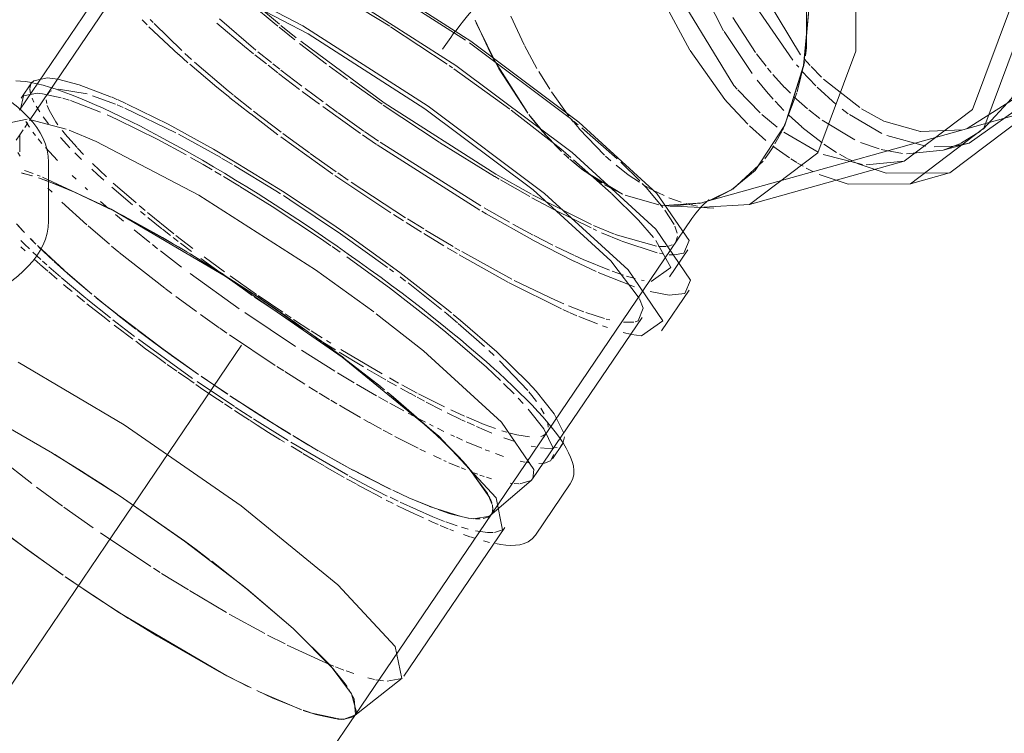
# Model space of a CAD drawing. Header units: millimetres. Extents: x -121 to 29920, y 1231 to 31888.
# Tile 198 of 256: x 22108 to 22288, y 20747 to 20877. Entities that reach past the tile are written whole.
import ezdxf

# ---------------------------------------------------------------- set-up
doc = ezdxf.new("R2010")
doc.units = ezdxf.units.MM
doc.linetypes.add('ADSK_Осевая', pattern=[700, 500, -100, 0, -100])
doc.layers.add('P-PIPE-____-CNTR', color=3, linetype='ADSK_Осевая', lineweight=20)
doc.layers.add('P-PIPE-____-OTLN', color=3, linetype='Continuous', lineweight=20)

# ---------------------------------------------------------------- blocks, each defined once
blk = doc.blocks.new('ADSK_ППР_Крестовина одноплоскостная канализационная - Одноплоскостная-V40-3D severage Right')
at = {"layer": 'P-PIPE-____-OTLN', "color": 22}
for p, q in [((-4909.22, 20865.69), (-4906.74, 20866.2)), ((-4909.63, 20865.28), (-4911.51, 20862.5)), ((-4911.77, 20852.71), (-4911.77, 20855.89)), ((-4906.52, 20840.07), (-4906.52, 20850.83)), ((-4831.4, 20821.98), (-4824.8, 20816.23)), ((-4824.8, 20816.23), (-4819.11, 20810.7)), ((-4814.61, 20796.76), (-4812.72, 20799.54)), ((-4812.44, 20800.76), (-4812.72, 20799.54)), ((-4817.74, 20782.79), (-4811.37, 20792.18)), ((-4841.71, 20757.08), (-4823.32, 20784.19)), ((-4850.88, 20749.75), (-4842.05, 20756.72)), ((-4852.64, 20755.98), (-4852.07, 20755.18)), ((-4915.43, 20654.48), (-4850.57, 20750.08)), ((-4850.57, 20750.08), (-4850.88, 20749.75))]:
    blk.add_line(p, q, dxfattribs=at)
at = {"layer": 'P-PIPE-____-OTLN', "color": 9}
for p, q in [((-4906.74, 20866.2), (-4904.79, 20865.96)), ((-4909.63, 20865.28), (-4909.22, 20865.69)), ((-4907.6, 20863.31), (-4904.21, 20862.59)), ((-4903.92, 20862.51), (-4902.78, 20862.16)), ((-4894.94, 20862.66), (-4894.08, 20862.29)), ((-4902.51, 20862.07), (-4897.01, 20859.95)), ((-4893.97, 20862.24), (-4892.29, 20861.48)), ((-4880.62, 20851.71), (-4878.34, 20850.4)), ((-4876.44, 20853.18), (-4872.78, 20851.04)), ((-4910.88, 20849.29), (-4909.33, 20848.75)), ((-4908.59, 20848.47), (-4908.05, 20848.26)), ((-4874.62, 20848.23), (-4871.68, 20846.45)), ((-4854.84, 20839.56), (-4851.09, 20836.96)), ((-4834.5, 20824.52), (-4833.04, 20823.33)), ((-4832.73, 20823.08), (-4831.4, 20821.98)), ((-4834.08, 20819.85), (-4826.68, 20813.46)), ((-4826.68, 20813.46), (-4824.09, 20811.01)), ((-4823.54, 20810.47), (-4821.63, 20808.56)), ((-4819.11, 20810.7), (-4817.6, 20809.06)), ((-4913.85, 20802.42), (-4905.78, 20797.74)), ((-4812.72, 20799.54), (-4813.13, 20799.12)), ((-4905.76, 20797.73), (-4900.49, 20794.48)), ((-4896.99, 20792.25), (-4893.46, 20789.92)), ((-4893.43, 20789.9), (-4881.66, 20781.69)), ((-4823.73, 20783.78), (-4825.2, 20783.3)), ((-4881.64, 20781.69), (-4879.59, 20780.17)), ((-4826.08, 20781.48), (-4827.18, 20781.76)), ((-4825.42, 20783.28), (-4826.44, 20783.29)), ((-4876.75, 20778.04), (-4870.46, 20773.1)), ((-4870.44, 20773.08), (-4861.91, 20765.77)), ((-4861.91, 20765.77), (-4854.49, 20758.28)), ((-4854.48, 20758.27), (-4852.64, 20755.98)), ((-4844.76, 20756.17), (-4842.12, 20756.66)), ((-4851.73, 20754.66), (-4850.79, 20752.96)), ((-4865.61, 20753.09), (-4868.55, 20754.45)), ((-4860.37, 20750.96), (-4867.92, 20754.15)), ((-4860.46, 20750.99), (-4865.61, 20753.09)), ((-4850.77, 20752.92), (-4850.53, 20750.14))]:
    blk.add_line(p, q, dxfattribs=at)
at = {"layer": 'P-PIPE-____-OTLN', "color": 10}
for p, q in [((-4909.92, 20864.25), (-4909.72, 20865.13)), ((-4909.78, 20863.3), (-4909.92, 20864.13)), ((-4904.7, 20864.12), (-4899.5, 20863.28)), ((-4909.18, 20861.77), (-4909.52, 20862.52)), ((-4908.59, 20863.39), (-4907.6, 20863.31)), ((-4906.67, 20863.29), (-4906.31, 20863.67)), ((-4906.25, 20863.71), (-4905.96, 20863.87)), ((-4898.49, 20862.96), (-4894.33, 20861.42)), ((-4908.12, 20859.99), (-4908.79, 20861.06)), ((-4906.83, 20861.54), (-4906.92, 20862.21)), ((-4906.41, 20860.33), (-4906.74, 20861.19)), ((-4893.99, 20861.27), (-4892.89, 20860.81)), ((-4892.58, 20860.68), (-4883.28, 20856.2)), ((-4906.5, 20857.81), (-4907.48, 20859.08)), ((-4905.19, 20858.19), (-4906.41, 20860.33)), ((-4895.83, 20859.44), (-4894, 20858.61)), ((-4910, 20857.21), (-4910.65, 20858.26)), ((-4904.79, 20857.63), (-4905.19, 20858.19)), ((-4908.89, 20855.68), (-4909.37, 20856.32)), ((-4902.61, 20853.46), (-4904.36, 20855.32)), ((-4903.56, 20856.04), (-4904, 20856.59)), ((-4901.31, 20853.48), (-4903.52, 20855.99)), ((-4882.8, 20855.95), (-4875.12, 20851.69)), ((-4907.71, 20854.23), (-4908.41, 20855.07)), ((-4904.91, 20851.14), (-4907.08, 20853.5)), ((-4900.12, 20852.24), (-4901.21, 20853.38)), ((-4900.48, 20851.34), (-4901.7, 20852.54)), ((-4874.95, 20851.59), (-4872.97, 20850.43)), ((-4895.97, 20848.18), (-4898.52, 20850.62)), ((-4878.34, 20850.4), (-4876.66, 20849.43)), ((-4872.65, 20850.24), (-4865.07, 20845.6)), ((-4901.46, 20847.71), (-4902.21, 20848.43)), ((-4897.56, 20848.58), (-4898.62, 20849.57)), ((-4896.41, 20847.55), (-4897.56, 20848.58)), ((-4876.19, 20849.16), (-4875.06, 20848.49)), ((-4899.44, 20845.81), (-4899.86, 20846.2)), ((-4891.2, 20843.04), (-4894.98, 20846.28)), ((-4891.47, 20844.19), (-4894.7, 20847.02)), ((-4865.07, 20845.6), (-4864.2, 20845.05)), ((-4863.69, 20844.73), (-4862.52, 20843.98)), ((-4895.58, 20842.4), (-4897.02, 20843.66)), ((-4890.55, 20843.4), (-4891.47, 20844.19)), ((-4888.88, 20842), (-4890, 20842.93)), ((-4862.52, 20843.98), (-4853.29, 20837.78)), ((-4892.83, 20840.07), (-4894.28, 20841.29)), ((-4888.92, 20841.16), (-4889.77, 20841.86)), ((-4883.65, 20837.77), (-4888.48, 20841.67)), ((-4885.85, 20838.7), (-4888.43, 20840.76)), ((-4888.07, 20836.2), (-4890.89, 20838.47)), ((-4884.27, 20837.46), (-4885.74, 20838.62)), ((-4880.2, 20835.1), (-4883.28, 20837.48)), ((-4853.26, 20837.76), (-4844.71, 20831.64)), ((-4910.89, 20835.9), (-4911.58, 20836.57)), ((-4911.56, 20835.38), (-4910.77, 20834.65)), ((-4909.97, 20835), (-4910.88, 20835.89)), ((-4886.62, 20835.05), (-4887.57, 20835.8)), ((-4882.86, 20836.37), (-4883.81, 20837.11)), ((-4880.43, 20834.52), (-4882.43, 20836.04)), ((-4856.76, 20836.8), (-4855.01, 20835.59)), ((-4854.82, 20835.46), (-4853.35, 20834.44)), ((-4907.93, 20833.11), (-4909.38, 20834.45)), ((-4882.24, 20831.69), (-4886.09, 20834.64)), ((-4908.03, 20832.18), (-4909.15, 20833.17)), ((-4906.64, 20830.96), (-4907.99, 20832.14)), ((-4906.82, 20832.1), (-4907.61, 20832.81)), ((-4874.56, 20830.2), (-4878.77, 20833.28)), ((-4874.44, 20830.84), (-4878.14, 20833.55)), ((-4904.92, 20829.48), (-4906.48, 20830.82)), ((-4904.32, 20829.9), (-4906.44, 20831.76)), ((-4871.74, 20824.11), (-4880.71, 20830.55)), ((-4868.62, 20826.73), (-4873.38, 20830.08)), ((-4844.34, 20831.36), (-4843.61, 20830.81)), ((-4899.72, 20826.03), (-4904.22, 20829.81)), ((-4871.22, 20827.83), (-4873.79, 20829.65)), ((-4842.41, 20829.91), (-4841.42, 20829.15)), ((-4840.96, 20828.8), (-4834.87, 20823.98)), ((-4899.93, 20825.36), (-4901.36, 20826.52)), ((-4869.36, 20826.53), (-4871.22, 20827.83)), ((-4863.82, 20823.47), (-4868.29, 20826.5)), ((-4895.21, 20822.42), (-4899.66, 20825.98)), ((-4867.57, 20825.3), (-4868.93, 20826.23)), ((-4860.06, 20820.3), (-4867.57, 20825.3)), ((-4861.48, 20817.23), (-4870.73, 20823.41)), ((-4862.27, 20822.44), (-4863.38, 20823.17)), ((-4834.32, 20823.52), (-4834.1, 20823.34)), ((-4834.02, 20823.28), (-4831.93, 20821.52)), ((-4890.83, 20819.07), (-4894.8, 20822.11)), ((-4892.66, 20819.69), (-4894.53, 20821.12)), ((-4858.84, 20820.21), (-4861.82, 20822.14)), ((-4836.61, 20821.92), (-4834.08, 20819.85)), ((-4831.8, 20821.42), (-4827, 20817.21)), ((-4891.12, 20818.53), (-4892.62, 20819.66)), ((-4856.59, 20818.78), (-4858.63, 20820.07)), ((-4880.24, 20811.41), (-4890.11, 20818.53)), ((-4856.82, 20818.23), (-4857.67, 20818.77)), ((-4854.2, 20816.59), (-4856.8, 20818.21)), ((-4855.06, 20817.83), (-4855.82, 20818.3)), ((-4854.32, 20812.74), (-4860.38, 20816.52)), ((-4849.07, 20813.48), (-4853.52, 20816.17)), ((-4845.71, 20812.26), (-4853.2, 20816.68)), ((-4826.23, 20816.5), (-4825.26, 20815.58)), ((-4883.15, 20812.74), (-4884.86, 20813.95)), ((-4824.26, 20814.62), (-4819.13, 20809.18)), ((-4880.82, 20811.11), (-4882.85, 20812.53)), ((-4850.8, 20810.62), (-4853.81, 20812.42)), ((-4844.99, 20811.11), (-4848.42, 20813.1)), ((-4879.93, 20810.5), (-4880.75, 20811.06)), ((-4872.61, 20806.25), (-4879.39, 20810.82)), ((-4846.7, 20808.24), (-4850.33, 20810.35)), ((-4843.09, 20810.03), (-4844.75, 20810.97)), ((-4843.71, 20811.13), (-4844.37, 20811.5)), ((-4842.69, 20810.56), (-4843.71, 20811.13)), ((-4840.57, 20808.64), (-4842.32, 20809.6)), ((-4839.29, 20808.73), (-4842.08, 20810.23)), ((-4839.56, 20808.1), (-4840.54, 20808.63)), ((-4834.29, 20806.21), (-4839.07, 20808.61)), ((-4818.95, 20808.97), (-4818.41, 20808.3)), ((-4873.05, 20805.85), (-4874.44, 20806.77)), ((-4844.62, 20807.06), (-4846.34, 20808.04)), ((-4841.71, 20805.46), (-4844.28, 20806.88)), ((-4837.99, 20807.26), (-4839.28, 20807.95)), ((-4834.8, 20805.62), (-4837.64, 20807.08)), ((-4820.9, 20807.8), (-4819.99, 20806.83)), ((-4818.41, 20808.3), (-4817.54, 20807.16)), ((-4869.44, 20804.19), (-4872.48, 20806.17)), ((-4840.02, 20804.56), (-4840.93, 20805.04)), ((-4831.32, 20803.92), (-4833.84, 20805.14)), ((-4830.65, 20804.53), (-4833.18, 20805.68)), ((-4816.74, 20805.98), (-4816.14, 20804.92)), ((-4837.76, 20803.39), (-4839.12, 20804.09)), ((-4830.52, 20803.54), (-4831.21, 20803.87)), ((-4827.09, 20803.02), (-4830.33, 20804.39)), ((-4828.85, 20802.79), (-4830.21, 20803.4)), ((-4815.5, 20803.19), (-4815.43, 20802.49)), ((-4836.35, 20802.68), (-4837.06, 20803.03)), ((-4834.42, 20801.73), (-4835.6, 20802.31)), ((-4825.68, 20801.44), (-4828.47, 20802.62)), ((-4825.02, 20802.25), (-4827.09, 20803.02)), ((-4822.95, 20801.57), (-4823.86, 20801.85)), ((-4821.15, 20801.1), (-4822.32, 20801.39)), ((-4815.68, 20801.53), (-4816.04, 20801.14)), ((-4851.96, 20793.74), (-4862.35, 20799.76)), ((-4832.49, 20800.82), (-4833.16, 20801.13)), ((-4831.03, 20800.15), (-4832.15, 20800.66)), ((-4827.52, 20798.65), (-4830.35, 20799.85)), ((-4821.51, 20799.9), (-4823.47, 20800.58)), ((-4818.79, 20800.72), (-4821.15, 20801.1)), ((-4816.4, 20800.95), (-4816.76, 20800.83)), ((-4816.09, 20801.11), (-4816.4, 20800.95)), ((-4860.27, 20797.8), (-4862.3, 20799.02)), ((-4826.13, 20798.1), (-4826.87, 20798.39)), ((-4823.54, 20797.17), (-4825.03, 20797.69)), ((-4817.75, 20798.89), (-4818.5, 20799.05)), ((-4816.13, 20798.65), (-4816.8, 20798.73)), ((-4814.61, 20798.65), (-4816, 20798.64)), ((-4813.79, 20798.81), (-4814.18, 20798.71)), ((-4915.53, 20796.83), (-4909.57, 20792.21)), ((-4819.69, 20796.14), (-4820.5, 20796.31)), ((-4818.73, 20795.98), (-4819.5, 20796.11)), ((-4816.07, 20795.95), (-4817.09, 20795.87)), ((-4850.45, 20792.15), (-4852.18, 20793.11)), ((-4908.7, 20791.56), (-4903.96, 20788.07)), ((-4843.68, 20788.58), (-4844.94, 20789.22)), ((-4842.78, 20788.99), (-4844.25, 20789.71)), ((-4836.44, 20786.16), (-4842.41, 20788.82)), ((-4903.73, 20787.91), (-4898.37, 20784.12)), ((-4838.17, 20785.94), (-4839.79, 20786.69)), ((-4834.3, 20785.32), (-4836.42, 20786.15)), ((-4832.03, 20784.53), (-4834.08, 20785.24)), ((-4833.62, 20783.98), (-4835.08, 20784.58)), ((-4832.69, 20783.61), (-4833.34, 20783.87)), ((-4830.01, 20783.93), (-4831.24, 20784.28)), ((-4826.47, 20783.29), (-4828.66, 20783.61)), ((-4897.05, 20783.21), (-4887.84, 20777.08)), ((-4829.71, 20782.53), (-4830.87, 20782.93)), ((-4828.86, 20782.26), (-4829.58, 20782.49)), ((-4887.37, 20776.78), (-4886.19, 20776.03)), ((-4885.89, 20775.84), (-4881.01, 20772.81)), ((-4880.8, 20772.69), (-4874.06, 20768.71)), ((-4873.55, 20768.42), (-4867.08, 20764.87)), ((-4866.57, 20764.6), (-4863.39, 20762.97)), ((-4862.98, 20762.77), (-4855.98, 20759.53)), ((-4855.98, 20759.53), (-4855.27, 20759.23)), ((-4855.27, 20759.23), (-4854.47, 20758.9)), ((-4854.21, 20758.8), (-4852.69, 20758.21)), ((-4852.26, 20758.06), (-4850.85, 20757.56)), ((-4848.28, 20756.79), (-4847.06, 20756.5)), ((-4846.85, 20756.45), (-4845.42, 20756.23))]:
    blk.add_line(p, q, dxfattribs=at)
at = {"layer": 'P-PIPE-____-OTLN', "color": 22}
for points in [[(-4904.79, 20865.96, 0), (-4900.9, 20864.94, 0), (-4895.01, 20862.69, 0)], [(-4912.48, 20865.67, 0), (-4911.6, 20865.63, 0), (-4910.66, 20865.52, 0), (-4909.67, 20865.35, 0), (-4908.63, 20865.13, 0), (-4907.52, 20864.85, 0), (-4906.35, 20864.51, 0), (-4905.13, 20864.12, 0), (-4903.84, 20863.68, 0), (-4902.49, 20863.18, 0), (-4901.09, 20862.63, 0), (-4899.63, 20862.03, 0), (-4898.11, 20861.37, 0), (-4896.54, 20860.67, 0), (-4894.92, 20859.92, 0), (-4893.25, 20859.12, 0), (-4891.53, 20858.27, 0), (-4889.77, 20857.38, 0), (-4887.97, 20856.45, 0), (-4886.13, 20855.47, 0), (-4884.25, 20854.45, 0), (-4882.34, 20853.4, 0), (-4880.4, 20852.3, 0), (-4878.44, 20851.17, 0), (-4876.45, 20850.01, 0), (-4874.44, 20848.81, 0), (-4872.41, 20847.58, 0), (-4870.37, 20846.33, 0), (-4868.31, 20845.05, 0), (-4866.25, 20843.74, 0), (-4864.18, 20842.41, 0), (-4862.11, 20841.06, 0), (-4860.05, 20839.69, 0), (-4857.98, 20838.31, 0), (-4855.93, 20836.91, 0), (-4853.89, 20835.5, 0), (-4851.86, 20834.08, 0), (-4849.85, 20832.65, 0), (-4847.86, 20831.22, 0), (-4845.89, 20829.79, 0), (-4843.96, 20828.35, 0), (-4842.05, 20826.92, 0), (-4840.17, 20825.49, 0), (-4838.34, 20824.07, 0), (-4836.54, 20822.65, 0), (-4834.78, 20821.25, 0), (-4833.07, 20819.86, 0), (-4831.4, 20818.48, 0), (-4829.79, 20817.12, 0), (-4828.22, 20815.78, 0), (-4826.71, 20814.46, 0), (-4825.26, 20813.17, 0), (-4824.42, 20812.4, 0)], [(-4906.52, 20850.83, 0), (-4906.58, 20851.93, 0), (-4906.77, 20853.02, 0), (-4907.07, 20854.09, 0), (-4907.49, 20855.14, 0), (-4908.02, 20856.16, 0), (-4908.65, 20857.15, 0), (-4909.38, 20858.12, 0), (-4910.2, 20859.06, 0), (-4911.12, 20859.97, 0), (-4912.12, 20860.85, 0), (-4913.21, 20861.72, 0), (-4914.38, 20862.55, 0), (-4915.64, 20863.36, 0)], [(-4892.17, 20861.43, 0), (-4884.71, 20857.74, 0), (-4876.44, 20853.18, 0)], [(-4872.78, 20851.04, 0), (-4863.85, 20845.52, 0), (-4854.84, 20839.56, 0)], [(-4907.6, 20848.09, 0), (-4895.12, 20842.24, 0), (-4874.32, 20830.06, 0), (-4852.99, 20815.28, 0), (-4835.36, 20800.84, 0)], [(-4906.52, 20840.07, 0), (-4906.58, 20838.98, 0), (-4906.77, 20837.89, 0), (-4907.07, 20836.82, 0), (-4907.49, 20835.77, 0), (-4908.02, 20834.75, 0), (-4908.65, 20833.75, 0), (-4909.38, 20832.79, 0), (-4910.2, 20831.85, 0), (-4911.12, 20830.94, 0), (-4912.12, 20830.05, 0), (-4913.21, 20829.19, 0), (-4914.38, 20828.35, 0), (-4915.64, 20827.54, 0), (-4916.98, 20826.75, 0), (-4918.4, 20825.99, 0), (-4919.9, 20825.25, 0), (-4921.47, 20824.54, 0), (-4923.11, 20823.85, 0), (-4924.83, 20823.19, 0), (-4926.62, 20822.55, 0), (-4928.47, 20821.94, 0), (-4930.39, 20821.36, 0), (-4931.38, 20821.07, 0)], [(-4851.09, 20836.96, 0), (-4842.47, 20830.71, 0), (-4834.5, 20824.52, 0)], [(-4853.75, 20773.73, 0), (-4871.39, 20788.17, 0), (-4892.71, 20802.94, 0), (-4912.04, 20814.35, 0)], [(-4811.37, 20792.18, 0), (-4810.97, 20792.97, 0), (-4810.76, 20793.8, 0), (-4810.72, 20794.63, 0), (-4810.82, 20795.44, 0), (-4811.02, 20796.23, 0), (-4811.31, 20797.02, 0), (-4811.68, 20797.83, 0), (-4812.12, 20798.66, 0), (-4812.64, 20799.52, 0), (-4813.24, 20800.41, 0), (-4813.91, 20801.33, 0), (-4814.65, 20802.29, 0), (-4815.47, 20803.29, 0), (-4816.35, 20804.32, 0), (-4817.31, 20805.39, 0), (-4818.35, 20806.49, 0), (-4819.44, 20807.63, 0), (-4820.61, 20808.79, 0), (-4821.85, 20809.99, 0), (-4823.14, 20811.22, 0), (-4824.42, 20812.4, 0)], [(-4817.6, 20809.06, 0), (-4814.32, 20804.96, 0), (-4812.54, 20801.41, 0)], [(-4913.67, 20802.32, 0), (-4905.38, 20797.5, 0), (-4893.46, 20789.93, 0), (-4881.72, 20781.74, 0), (-4870.96, 20773.5, 0), (-4861.91, 20765.77, 0), (-4855.18, 20759.07, 0), (-4851.25, 20753.87, 0), (-4850.37, 20750.51, 0), (-4850.57, 20750.09, 0)], [(-4835.36, 20800.84, 0), (-4824.91, 20789.6, 0), (-4823.73, 20783.78, 0)], [(-4900.49, 20794.48, 0), (-4898.6, 20793.28, 0), (-4896.99, 20792.25, 0)], [(-4817.74, 20782.79, 0), (-4818.33, 20782.12, 0), (-4819.03, 20781.62, 0), (-4819.78, 20781.28, 0), (-4820.57, 20781.07, 0), (-4821.38, 20780.96, 0), (-4822.22, 20780.94, 0), (-4823.11, 20780.98, 0), (-4824.04, 20781.09, 0), (-4825.03, 20781.26, 0)], [(-4879.59, 20780.17, 0), (-4878.51, 20779.37, 0), (-4877.22, 20778.39, 0)], [(-4842.12, 20756.66, 0), (-4843.31, 20762.49, 0), (-4853.75, 20773.73, 0)]]:
    blk.add_polyline3d(points, dxfattribs=at)
at = {"layer": 'P-PIPE-____-OTLN', "color": 9}
for points in [[(-4911.62, 20860.49, 0), (-4911.1, 20862.92, 0), (-4908.59, 20863.39, 0)], [(-4894, 20858.61, 0), (-4886.59, 20854.96, 0), (-4881.43, 20852.16, 0)], [(-4871.61, 20846.41, 0), (-4865.74, 20842.75, 0), (-4856.76, 20836.8, 0)], [(-4852.14, 20833.59, 0), (-4844.36, 20827.93, 0), (-4836.61, 20821.92, 0)], [(-4819.05, 20805.78, 0), (-4816.21, 20802.18, 0), (-4814.48, 20798.69, 0)], [(-4814.37, 20797.55, 0), (-4815.01, 20796.35, 0), (-4816.07, 20795.95, 0)], [(-4903.98, 20775.58, 0), (-4913.65, 20782.56, 0), (-4915.87, 20784.24, 0)], [(-4903.84, 20775.5, 0), (-4910.44, 20780.18, 0), (-4915.79, 20784.18, 0)], [(-4869.59, 20754.95, 0), (-4873.98, 20757.17, 0), (-4893.56, 20768.64, 0), (-4903.47, 20775.24, 0)], [(-4891.94, 20767.61, 0), (-4898.7, 20772, 0), (-4903.43, 20775.21, 0)], [(-4870.05, 20755.17, 0), (-4875.49, 20757.97, 0), (-4886.78, 20764.42, 0), (-4891.72, 20767.47, 0)], [(-4854.08, 20749.29, 0), (-4857.8, 20750.11, 0), (-4860.11, 20750.87, 0)], [(-4853.05, 20749.22, 0), (-4858.77, 20750.41, 0), (-4860.07, 20750.85, 0)], [(-4850.64, 20749.99, 0), (-4852.6, 20749.23, 0), (-4853.82, 20749.26, 0)], [(-4850.88, 20749.75, 0), (-4850.95, 20749.7, 0), (-4852.82, 20749.22, 0)]]:
    blk.add_polyline3d(points, dxfattribs=at)
at = {"layer": 'P-PIPE-____-OTLN', "color": 10}
for points in [[(-4902.21, 20827.22, 0), (-4903.3, 20828.12, 0), (-4903.78, 20828.53, 0)], [(-4895.34, 20821.74, 0), (-4896.37, 20822.54, 0), (-4898.17, 20823.95, 0), (-4899.51, 20825.02, 0)], [(-4885.12, 20814.14, 0), (-4886.85, 20815.39, 0), (-4888.81, 20816.82, 0), (-4890.62, 20818.16, 0)], [(-4874.66, 20806.92, 0), (-4876.72, 20808.3, 0), (-4878.78, 20809.7, 0), (-4879.64, 20810.3, 0)], [(-4869.9, 20803.8, 0), (-4870.52, 20804.2, 0), (-4872.59, 20805.55, 0)], [(-4863.51, 20799.77, 0), (-4864.34, 20800.28, 0), (-4866.39, 20801.56, 0), (-4868.46, 20802.87, 0), (-4869.77, 20803.71, 0)], [(-4862.82, 20800.05, 0), (-4868.97, 20803.89, 0), (-4869.16, 20804.01, 0)], [(-4856.27, 20795.43, 0), (-4858.26, 20796.6, 0), (-4860.15, 20797.72, 0)], [(-4852.62, 20793.35, 0), (-4854.3, 20794.3, 0), (-4856.13, 20795.35, 0)], [(-4844.74, 20789.95, 0), (-4848.18, 20791.71, 0), (-4851.67, 20793.59, 0)], [(-4845.72, 20789.63, 0), (-4846.74, 20790.16, 0), (-4848.58, 20791.13, 0), (-4850.3, 20792.07, 0)], [(-4839.81, 20786.7, 0), (-4841.46, 20787.49, 0), (-4842.99, 20788.24, 0)], [(-4835.47, 20784.75, 0), (-4836.6, 20785.23, 0), (-4837.24, 20785.52, 0)]]:
    blk.add_polyline3d(points, dxfattribs=at)
blk = doc.blocks.new('ADSK_ППР_Отвод канализационный_Составной - Отвод раструбный-V41-3D severage Right')
at = {"layer": 'P-PIPE-____-OTLN', "color": 22}
for p, q in [((-4880.22, 20902.3), (-4909.98, 20858.44)), ((-4893.63, 20887.17), (-4911.83, 20860.34)), ((-4768.51, 20870.21), (-4768.29, 20871.74)), ((-4743.38, 20853.01), (-4738.68, 20854.33)), ((-4778.72, 20843.13), (-4750.51, 20851.02)), ((-4749.35, 20846.88), (-4742.22, 20848.87)), ((-4792.4, 20842.8), (-4785.18, 20842.43)), ((-4787.82, 20843.29), (-4787.02, 20843.51)), ((-4825.77, 20786.63), (-4789.19, 20840.54)), ((-4793.26, 20829.92), (-4789.93, 20834.82)), ((-4794.74, 20820.08), (-4789.7, 20827.51)), ((-4818.24, 20793.09), (-4798.3, 20822.49)), ((-4826.03, 20786.33), (-4818.52, 20792.79))]:
    blk.add_line(p, q, dxfattribs=at)
at = {"layer": 'P-PIPE-____-OTLN', "color": 9}
for p, q in [((-4768.29, 20871.74), (-4768.29, 20891.39)), ((-4844.15, 20875.53), (-4833.85, 20868.72)), ((-4828.55, 20876.27), (-4824.52, 20868.08)), ((-4833.47, 20868.46), (-4832.84, 20868.02)), ((-4832.62, 20867.87), (-4822.43, 20860.51)), ((-4769.98, 20863.66), (-4768.7, 20869.14)), ((-4772.7, 20856.63), (-4770.04, 20863.46)), ((-4811.61, 20859), (-4811.06, 20858.55)), ((-4910.27, 20858.01), (-4910.86, 20857.14)), ((-4910.01, 20858.62), (-4903.28, 20856.85)), ((-4911.14, 20856.73), (-4911.75, 20855.83)), ((-4902.75, 20856.65), (-4897.82, 20854.62)), ((-4774.05, 20854.15), (-4772.81, 20856.41)), ((-4736.55, 20856.51), (-4740.21, 20854.24)), ((-4739.36, 20856.84), (-4739.38, 20856.83)), ((-4741.57, 20853.75), (-4745.04, 20853.62)), ((-4810.78, 20851.29), (-4803.91, 20845.2)), ((-4781.73, 20845.92), (-4776.22, 20851.01)), ((-4750.51, 20851.02), (-4757.4, 20850.34)), ((-4777.67, 20849.34), (-4781.98, 20845.77)), ((-4760.73, 20846.84), (-4766.02, 20848.57)), ((-4742.22, 20848.87), (-4753.79, 20848.8)), ((-4901.76, 20845.38), (-4907.23, 20847.6)), ((-4895.37, 20842.33), (-4901.76, 20845.38)), ((-4785.99, 20843.83), (-4781.77, 20845.89)), ((-4794.18, 20842.92), (-4787.36, 20843.42)), ((-4793.19, 20842.84), (-4792.4, 20842.8)), ((-4788.17, 20842.79), (-4789.33, 20843.03)), ((-4785.66, 20843.95), (-4786.54, 20843.66)), ((-4790.65, 20834.23), (-4792.46, 20833.91)), ((-4864.53, 20823.68), (-4865.15, 20824.1)), ((-4799.76, 20821.67), (-4801.68, 20821.63)), ((-4799.01, 20821.9), (-4799.57, 20821.71)), ((-4800.21, 20819.43), (-4801.75, 20819.8)), ((-4843.55, 20807.91), (-4844.75, 20808.9)), ((-4837.11, 20802.31), (-4843.59, 20807.94)), ((-4835.29, 20800.61), (-4836.85, 20802.08)), ((-4831.74, 20797.08), (-4835.24, 20800.57)), ((-4831.19, 20796.49), (-4831.85, 20797.2)), ((-4818.52, 20792.79), (-4820.56, 20792.19)), ((-4825.52, 20787.33), (-4825.57, 20788.25)), ((-4826.03, 20786.33), (-4825.77, 20786.63))]:
    blk.add_line(p, q, dxfattribs=at)
at = {"layer": 'P-PIPE-____-OTLN', "color": 10}
for p, q in [((-4769.37, 20870.43), (-4780.91, 20889.59)), ((-4849.54, 20885.28), (-4830.47, 20873.07)), ((-4783.42, 20874.78), (-4788.74, 20885.22)), ((-4789.58, 20871.24), (-4795.15, 20881.63)), ((-4864.42, 20876.01), (-4868.76, 20879.68)), ((-4888.54, 20875.86), (-4889.46, 20876.78)), ((-4887.45, 20876.3), (-4887.96, 20876.84)), ((-4868.71, 20871.28), (-4875.35, 20876.96)), ((-4819.79, 20872.23), (-4822.21, 20877.44)), ((-4777.58, 20870.85), (-4781.74, 20877.23)), ((-4770.77, 20869.41), (-4776.9, 20878.24)), ((-4882.81, 20870.49), (-4888.22, 20875.54)), ((-4882.23, 20871.18), (-4887.28, 20876.12)), ((-4861.58, 20873.12), (-4864.48, 20875.44)), ((-4861.37, 20873.54), (-4864.13, 20875.77)), ((-4778.22, 20867.01), (-4783.34, 20874.64)), ((-4855.86, 20868.73), (-4860.78, 20872.49)), ((-4829.75, 20872.57), (-4811.61, 20859)), ((-4817.45, 20867.91), (-4819.73, 20872.12)), ((-4881.1, 20868.98), (-4882.77, 20870.45)), ((-4880.45, 20869.56), (-4881.64, 20870.64)), ((-4866.8, 20868.75), (-4868.91, 20870.43)), ((-4865.88, 20868.99), (-4868.34, 20870.97)), ((-4819.2, 20859.87), (-4825.42, 20869.73)), ((-4783.19, 20862.29), (-4789.54, 20871.19)), ((-4775.69, 20868.37), (-4777.4, 20870.61)), ((-4767.66, 20868.49), (-4768.72, 20869.67)), ((-4873.78, 20863.87), (-4879.87, 20869.05)), ((-4864.69, 20867.1), (-4866.48, 20868.5)), ((-4864.33, 20867.78), (-4865.61, 20868.78)), ((-4852.01, 20865.89), (-4855.35, 20868.35)), ((-4824.46, 20867.98), (-4819.13, 20859.78)), ((-4774.75, 20867.21), (-4775.4, 20868)), ((-4769.72, 20868.14), (-4770.11, 20868.6)), ((-4765.56, 20866.34), (-4767.48, 20868.29)), ((-4860.73, 20864.09), (-4864.58, 20867.01)), ((-4860.31, 20864.69), (-4864.15, 20867.64)), ((-4815.13, 20864.14), (-4817.14, 20867.38)), ((-4772.3, 20864.48), (-4774.42, 20866.83)), ((-4766.6, 20864.76), (-4769.13, 20867.46)), ((-4758.6, 20860.79), (-4765.18, 20865.97)), ((-4856.45, 20861.81), (-4859.74, 20864.26)), ((-4845.68, 20861.4), (-4851.47, 20865.5)), ((-4771.24, 20863.4), (-4772.27, 20864.44)), ((-4762.87, 20861.37), (-4766.35, 20864.51)), ((-4872.84, 20863.11), (-4873.75, 20863.85)), ((-4869.66, 20859.62), (-4873.43, 20862.59)), ((-4869.52, 20860.45), (-4872.73, 20863.01)), ((-4857.11, 20861.41), (-4860.28, 20863.75)), ((-4811.62, 20859.23), (-4814.82, 20863.68)), ((-4776.75, 20859.84), (-4780.85, 20864.02)), ((-4768.13, 20860.56), (-4770.65, 20862.82)), ((-4730.24, 20862.48), (-4738.98, 20856.95)), ((-4849.61, 20856.07), (-4856.52, 20860.97)), ((-4853.82, 20859.9), (-4855.98, 20861.47)), ((-4835.31, 20854.48), (-4845.48, 20861.26)), ((-4772.41, 20860.26), (-4774.02, 20861.96)), ((-4760.68, 20859.67), (-4761.83, 20860.53)), ((-4754.19, 20858.33), (-4758.25, 20860.57)), ((-4864.68, 20855.85), (-4869.65, 20859.62)), ((-4864.1, 20856.3), (-4869.15, 20860.16)), ((-4849.01, 20856.5), (-4853.72, 20859.83)), ((-4815.78, 20855.7), (-4818.92, 20859.5)), ((-4818.8, 20859.35), (-4816.75, 20856.81)), ((-4810.77, 20858.16), (-4811.25, 20858.75)), ((-4773.65, 20857.22), (-4776.42, 20859.54)), ((-4769.18, 20857.25), (-4771.55, 20859.41)), ((-4765.87, 20858.78), (-4767.88, 20860.35)), ((-4754.56, 20856.06), (-4760.47, 20859.53)), ((-4913.32, 20858.06), (-4910.42, 20858.66)), ((-4810.78, 20858.32), (-4809.94, 20857.63)), ((-4809.76, 20856.95), (-4810.7, 20858.07)), ((-4805.12, 20852.1), (-4809.74, 20856.92)), ((-4809.28, 20857.07), (-4802.84, 20851.42)), ((-4775.71, 20854.79), (-4778.71, 20857.47)), ((-4765.47, 20854.34), (-4769.13, 20857.2)), ((-4759.5, 20854.88), (-4765.44, 20858.47)), ((-4747.52, 20856.41), (-4754.19, 20858.33)), ((-4911.75, 20855.83), (-4912.42, 20854.84)), ((-4854.65, 20848.64), (-4864.16, 20855.46)), ((-4858.94, 20852.52), (-4863.79, 20856.07)), ((-4846.71, 20854.08), (-4849.26, 20855.83)), ((-4846.34, 20854.67), (-4848.88, 20856.41)), ((-4816.66, 20856.7), (-4813, 20852.8)), ((-4813.18, 20852.98), (-4815.38, 20855.26)), ((-4766.19, 20852.67), (-4772.46, 20856.33)), ((-4746.57, 20853.75), (-4753.67, 20855.67)), ((-4739.77, 20856.73), (-4747.46, 20856.4)), ((-4827.88, 20842.11), (-4846.61, 20854.01)), ((-4827.7, 20842.86), (-4846.07, 20854.49)), ((-4825.18, 20848.24), (-4835.24, 20854.44)), ((-4771.4, 20851.6), (-4774.44, 20853.77)), ((-4762.81, 20852.6), (-4765.12, 20854.09)), ((-4755.08, 20853.26), (-4758.45, 20854.41)), ((-4738.68, 20854.33), (-4741.15, 20853.81)), ((-4911.66, 20851.95), (-4912.11, 20852.6)), ((-4854.05, 20849.07), (-4858.83, 20852.44)), ((-4811.67, 20851.56), (-4812.53, 20852.36)), ((-4812.25, 20852.09), (-4811.63, 20851.53)), ((-4803.98, 20851.08), (-4804.94, 20851.94)), ((-4758.11, 20850.41), (-4765.26, 20852.26)), ((-4760.86, 20851.51), (-4762.28, 20852.29)), ((-4750.79, 20852.43), (-4754.68, 20853.15)), ((-4811.24, 20851.18), (-4808.96, 20849.32)), ((-4805.61, 20847.01), (-4809.59, 20849.81)), ((-4800.81, 20848.55), (-4803.02, 20850.27)), ((-4802.19, 20850.81), (-4798.71, 20847.42)), ((-4770.09, 20850.77), (-4771.14, 20851.43)), ((-4768.94, 20850.09), (-4769.95, 20850.68)), ((-4767.13, 20849.11), (-4768.35, 20849.76)), ((-4759.94, 20851.05), (-4760.74, 20851.45)), ((-4758.89, 20850.56), (-4759.68, 20850.92)), ((-4753.79, 20848.8), (-4758.89, 20850.56)), ((-4909.56, 20848.36), (-4911.44, 20848.86)), ((-4910.64, 20848.67), (-4911.41, 20848.85)), ((-4909.44, 20848.33), (-4910.14, 20848.53)), ((-4907.8, 20847.79), (-4908.32, 20847.97)), ((-4844.08, 20841.59), (-4854.31, 20848.41)), ((-4851.88, 20847.58), (-4853.75, 20848.86)), ((-4824.37, 20847.76), (-4825.12, 20848.21)), ((-4808.96, 20849.32), (-4801.83, 20845.01)), ((-4798.78, 20847.17), (-4800.81, 20848.55)), ((-4904.29, 20846.47), (-4907.86, 20847.82)), ((-4901.76, 20845.38), (-4903.57, 20846.17)), ((-4841.41, 20840.71), (-4851.32, 20847.2)), ((-4818.76, 20844.57), (-4824.13, 20847.62)), ((-4801.83, 20845.01), (-4805.09, 20846.7)), ((-4796.58, 20845.87), (-4798.26, 20846.84)), ((-4905.87, 20845.34), (-4906.65, 20846.12)), ((-4895.89, 20842.59), (-4901.76, 20845.38)), ((-4814.27, 20842.15), (-4818.36, 20844.35)), ((-4807.52, 20839.47), (-4818.25, 20844.85)), ((-4801.39, 20844.82), (-4795.26, 20843.05)), ((-4795.23, 20843.05), (-4801.39, 20844.82)), ((-4794.28, 20844.73), (-4796.35, 20845.74)), ((-4791.14, 20843.53), (-4793.39, 20844.35)), ((-4899.52, 20839.39), (-4904.06, 20843.55)), ((-4892.62, 20840.9), (-4895.82, 20842.55)), ((-4794.76, 20842.98), (-4794.18, 20842.92)), ((-4789.54, 20843.08), (-4790.25, 20843.27)), ((-4885.75, 20837.1), (-4892.57, 20840.87)), ((-4841.78, 20840.11), (-4843.64, 20841.3)), ((-4822.44, 20839.87), (-4827.09, 20842.51)), ((-4807.57, 20838.83), (-4814.15, 20842.09)), ((-4794.11, 20842.08), (-4792.45, 20839.44)), ((-4912.34, 20839.58), (-4911.4, 20838.55)), ((-4912.03, 20839.23), (-4910.98, 20838.09)), ((-4895.41, 20835.86), (-4899.3, 20839.2)), ((-4838.51, 20838.07), (-4841.31, 20839.82)), ((-4838.11, 20838.66), (-4841.06, 20840.49)), ((-4818.15, 20837.55), (-4821.87, 20839.55)), ((-4803.33, 20837.72), (-4807.12, 20839.29)), ((-4792.33, 20839.18), (-4791.88, 20837.9)), ((-4911.38, 20838.52), (-4910.91, 20838.02)), ((-4834.41, 20835.56), (-4838.09, 20837.8)), ((-4832.74, 20835.43), (-4837.78, 20838.45)), ((-4814.56, 20835.71), (-4817.96, 20837.45)), ((-4806.6, 20838.38), (-4807.19, 20838.65)), ((-4802.09, 20836.46), (-4805.68, 20837.97)), ((-4795.63, 20835.49), (-4803.2, 20837.67)), ((-4791.82, 20837.26), (-4792.12, 20836.31)), ((-4909.84, 20836.91), (-4909.05, 20836.12)), ((-4909.73, 20836.81), (-4908.84, 20835.91)), ((-4908.55, 20835.63), (-4903.69, 20831.11)), ((-4893.7, 20834.45), (-4895.02, 20835.54)), ((-4810.73, 20832.8), (-4818.19, 20836.62)), ((-4810.62, 20833.81), (-4814.08, 20835.48)), ((-4795.53, 20834.32), (-4802, 20836.42)), ((-4793.88, 20835.46), (-4795.31, 20835.45)), ((-4792.82, 20835.74), (-4793.49, 20835.52)), ((-4908.23, 20835.32), (-4905.67, 20832.9)), ((-4885.29, 20827.85), (-4893.62, 20834.39)), ((-4881.29, 20834.48), (-4882.79, 20835.37)), ((-4874.51, 20830.28), (-4880.69, 20834.11)), ((-4832.02, 20834.15), (-4833.85, 20835.23)), ((-4831.53, 20834.73), (-4832.41, 20835.24)), ((-4822.64, 20828.88), (-4831.66, 20833.93)), ((-4822.02, 20829.5), (-4831.18, 20834.53)), ((-4809.01, 20833.07), (-4810.51, 20833.76)), ((-4794.59, 20834.13), (-4795.14, 20834.24)), ((-4792.46, 20833.91), (-4793.32, 20833.96)), ((-4905.46, 20832.7), (-4903.22, 20830.7)), ((-4806.66, 20830.91), (-4810.69, 20832.78)), ((-4804.21, 20831.11), (-4809.01, 20833.07)), ((-4903.49, 20830.94), (-4901.88, 20829.53)), ((-4903.07, 20830.57), (-4898.6, 20826.76)), ((-4869.18, 20826.81), (-4874.47, 20830.25)), ((-4799.66, 20828.12), (-4806.27, 20830.73)), ((-4801.66, 20830.22), (-4803.75, 20830.94)), ((-4799.55, 20829.6), (-4801.12, 20830.05)), ((-4901.33, 20829.05), (-4898.59, 20826.75)), ((-4812.98, 20824.06), (-4822.52, 20828.82)), ((-4814.05, 20825.64), (-4821.61, 20829.28)), ((-4797.93, 20829.24), (-4798.41, 20829.33)), ((-4884.05, 20826.91), (-4885.25, 20827.81)), ((-4865.15, 20824.1), (-4868.78, 20826.55)), ((-4897.82, 20826.12), (-4894.08, 20823.12)), ((-4879.51, 20823.57), (-4883.29, 20826.35)), ((-4812.58, 20825), (-4814.05, 20825.64)), ((-4808.91, 20823.53), (-4811.72, 20824.64)), ((-4893.98, 20823.04), (-4893.42, 20822.6)), ((-4893.85, 20822.94), (-4890.57, 20820.4)), ((-4875.4, 20820.65), (-4878.78, 20823.05)), ((-4811.85, 20823.54), (-4812.73, 20823.94)), ((-4811.67, 20823.46), (-4811.85, 20823.54)), ((-4810.21, 20822.83), (-4811.53, 20823.4)), ((-4805.11, 20822.3), (-4808.52, 20823.39)), ((-4893.42, 20822.6), (-4884.33, 20815.78)), ((-4856.72, 20818.14), (-4861.71, 20821.71)), ((-4806.44, 20821.33), (-4809.81, 20822.67)), ((-4804.19, 20822.06), (-4804.83, 20822.22)), ((-4890.2, 20820.12), (-4887.8, 20818.32)), ((-4873.99, 20819.67), (-4875.31, 20820.59)), ((-4865.19, 20813.77), (-4873.5, 20819.33)), ((-4804.59, 20820.67), (-4805.51, 20820.99)), ((-4887.8, 20818.32), (-4885.64, 20816.73)), ((-4852.69, 20815.14), (-4856.12, 20817.7)), ((-4885.64, 20816.73), (-4879.18, 20812.13)), ((-4884.07, 20815.59), (-4879.19, 20812.13)), ((-4846.06, 20809.96), (-4852.64, 20815.1)), ((-4863.62, 20812.76), (-4864.88, 20813.57)), ((-4859.77, 20810.32), (-4863.43, 20812.63)), ((-4878.67, 20811.78), (-4873.9, 20808.54)), ((-4878.64, 20811.76), (-4873.84, 20808.5)), ((-4857.46, 20808.89), (-4859.04, 20809.87)), ((-4855.28, 20807.57), (-4857.19, 20808.73)), ((-4845.25, 20809.31), (-4846.04, 20809.95)), ((-4843.59, 20807.94), (-4844.63, 20808.8)), ((-4873.44, 20808.24), (-4871.73, 20807.1)), ((-4873.32, 20808.16), (-4863.73, 20802.03)), ((-4871.47, 20806.94), (-4870.33, 20806.2)), ((-4853.92, 20806.77), (-4855.01, 20807.41)), ((-4834.89, 20800.23), (-4843.55, 20807.91)), ((-4870.33, 20806.2), (-4866.93, 20804.02)), ((-4866.62, 20803.83), (-4862.47, 20801.26)), ((-4848.05, 20803.38), (-4849.03, 20803.93)), ((-4845.81, 20802.14), (-4848.01, 20803.36)), ((-4863.73, 20802.03), (-4862.34, 20801.19)), ((-4843.84, 20801.09), (-4845.48, 20801.96)), ((-4861.96, 20800.96), (-4857.32, 20798.21)), ((-4861.81, 20800.86), (-4859.09, 20799.24)), ((-4839.13, 20798.66), (-4843.36, 20800.83)), ((-4831.92, 20797.27), (-4834.81, 20800.16)), ((-4858.66, 20798.99), (-4853.75, 20796.18)), ((-4856.87, 20797.95), (-4852.01, 20795.23)), ((-4837.76, 20797.99), (-4838.83, 20798.51)), ((-4853.75, 20796.18), (-4851.01, 20794.69)), ((-4834.92, 20796.66), (-4836.32, 20797.31)), ((-4834, 20796.24), (-4834.46, 20796.45)), ((-4831.6, 20795.21), (-4833.52, 20796.03)), ((-4831.12, 20796.42), (-4831.74, 20797.08)), ((-4850.92, 20794.64), (-4845.14, 20791.66)), ((-4830.51, 20794.77), (-4831.29, 20795.08)), ((-4826.03, 20789.59), (-4830.02, 20795.2)), ((-4828.22, 20793.91), (-4828.97, 20794.18)), ((-4849.71, 20793.99), (-4847.95, 20793.07)), ((-4847.95, 20793.07), (-4844.32, 20791.26)), ((-4827.08, 20793.51), (-4827.87, 20793.78)), ((-4825.76, 20793.1), (-4826.67, 20793.38)), ((-4821.9, 20792.26), (-4822.34, 20792.31)), ((-4818.24, 20793.09), (-4818.52, 20792.79)), ((-4844.88, 20791.54), (-4844.04, 20791.13)), ((-4843.76, 20791), (-4840.81, 20789.63)), ((-4843.51, 20790.88), (-4840.81, 20789.63)), ((-4820.78, 20792.19), (-4821.63, 20792.23)), ((-4840.81, 20789.63), (-4837.13, 20788.09)), ((-4840.81, 20789.63), (-4836.12, 20787.71)), ((-4825.71, 20788.78), (-4826, 20789.52)), ((-4837.05, 20788.06), (-4831.27, 20786.19)), ((-4835.46, 20787.46), (-4834.33, 20787.07)), ((-4834.33, 20787.07), (-4833.63, 20786.84)), ((-4825.69, 20786.76), (-4825.52, 20787.33)), ((-4831.27, 20786.19), (-4829.93, 20785.92)), ((-4829.97, 20785.93), (-4829.11, 20785.82)), ((-4829.92, 20785.92), (-4829.33, 20785.84)), ((-4829, 20785.8), (-4826.07, 20786.3)), ((-4828.67, 20785.78), (-4827.81, 20785.77)), ((-4827.24, 20785.84), (-4826.37, 20786.12)), ((-4826.37, 20786.12), (-4825.84, 20786.54))]:
    blk.add_line(p, q, dxfattribs=at)
at = {"layer": 'P-PIPE-____-OTLN', "color": 22}
for points in [[(-4758.89, 20966.41, 0), (-4742.2, 20953.25, 0), (-4728.82, 20931.23, 0), (-4721.39, 20904.7, 0), (-4721.39, 20878.92, 0), (-4728.82, 20859, 0), (-4742.2, 20848.88, 0), (-4742.22, 20848.87, 0)], [(-4766.02, 20964.42, 0), (-4749.33, 20951.26, 0), (-4735.95, 20929.24, 0), (-4728.53, 20902.71, 0), (-4728.53, 20876.93, 0), (-4735.95, 20857.01, 0), (-4749.33, 20846.88, 0), (-4760.73, 20846.84, 0)], [(-4766.02, 20960.39, 0), (-4750.49, 20948.15, 0), (-4738.04, 20927.66, 0), (-4731.13, 20902.97, 0), (-4731.13, 20878.98, 0), (-4738.04, 20860.44, 0), (-4750.49, 20851.02, 0), (-4750.51, 20851.02, 0)], [(-4794.23, 20952.51, 0), (-4778.7, 20940.26, 0), (-4766.25, 20919.77, 0), (-4759.34, 20895.09, 0), (-4759.34, 20871.1, 0), (-4766.25, 20852.56, 0), (-4778.7, 20843.14, 0), (-4787.04, 20842.61, 0)], [(-4869.51, 20896.35, 0), (-4850.82, 20886.56, 0), (-4829.51, 20872.92, 0), (-4809.81, 20858.14, 0), (-4795.6, 20845.15, 0), (-4789.72, 20836.52, 0), (-4790.65, 20834.23, 0)], [(-4875.22, 20893.63, 0), (-4855.13, 20883.11, 0), (-4832.23, 20868.45, 0), (-4811.06, 20852.57, 0), (-4795.79, 20838.61, 0), (-4789.47, 20829.33, 0), (-4790.47, 20826.88, 0)], [(-4880.26, 20886.2, 0), (-4860.17, 20875.67, 0), (-4837.28, 20861.02, 0), (-4816.1, 20845.14, 0), (-4800.83, 20831.18, 0), (-4794.51, 20821.9, 0), (-4798.38, 20819.15, 0), (-4800.21, 20819.43, 0)], [(-4877.88, 20884.02, 0), (-4859.19, 20874.23, 0), (-4837.88, 20860.59, 0), (-4818.17, 20845.81, 0), (-4803.97, 20832.82, 0), (-4798.8, 20826.06, 0)], [(-4767.66, 20881.29, 0), (-4768.82, 20868.48, 0), (-4772.24, 20857.59, 0), (-4777.67, 20849.34, 0)], [(-4775.88, 20851.46, 0), (-4775.11, 20852.51, 0), (-4774.26, 20853.82, 0)], [(-4781.98, 20845.77, 0), (-4784.75, 20844.31, 0), (-4785.66, 20843.95, 0)], [(-4789.19, 20840.54, 0), (-4788.84, 20841.04, 0), (-4788.49, 20841.52, 0), (-4788.14, 20841.95, 0), (-4787.81, 20842.34, 0), (-4787.49, 20842.7, 0), (-4787.19, 20843.01, 0), (-4786.91, 20843.28, 0), (-4786.67, 20843.5, 0), (-4786.46, 20843.68, 0), (-4786.29, 20843.81, 0), (-4786.17, 20843.9, 0), (-4786.1, 20843.95, 0), (-4786.08, 20843.96, 0)], [(-4798.73, 20825.93, 0), (-4798.08, 20824.19, 0), (-4799.01, 20821.9, 0)]]:
    blk.add_polyline3d(points, dxfattribs=at)
at = {"layer": 'P-PIPE-____-OTLN', "color": 9}
for points in [[(-4863.82, 20887.03, 0), (-4854.15, 20881.66, 0), (-4844.29, 20875.62, 0)], [(-4825.42, 20869.73, 0), (-4826, 20870.83, 0), (-4828.74, 20876.72, 0)], [(-4726.14, 20872.31, 0), (-4730.91, 20862.44, 0), (-4736.08, 20856.88, 0)], [(-4727.18, 20862.43, 0), (-4738.66, 20854.33, 0), (-4738.68, 20854.33, 0)], [(-4822.17, 20860.32, 0), (-4813.13, 20853.24, 0), (-4811.28, 20851.71, 0)], [(-4897.82, 20854.62, 0), (-4879.13, 20844.83, 0), (-4857.82, 20831.19, 0), (-4847.19, 20823.52, 0)], [(-4740.33, 20854.17, 0), (-4743.36, 20853.02, 0), (-4750.09, 20852.37, 0)], [(-4803.85, 20845.14, 0), (-4798.93, 20840.25, 0), (-4796.19, 20837.07, 0)], [(-4787.36, 20843.43, 0), (-4792.99, 20842.83, 0), (-4794.2, 20842.92, 0)], [(-4845.24, 20809.3, 0), (-4846.16, 20810.05, 0), (-4856.93, 20818.29, 0), (-4868.67, 20826.47, 0), (-4880.59, 20834.05, 0), (-4891.87, 20840.5, 0), (-4895.34, 20842.31, 0)], [(-4882.79, 20835.37, 0), (-4883.91, 20836.03, 0), (-4885.75, 20837.1, 0)], [(-4795.79, 20836.55, 0), (-4793.04, 20831.62, 0), (-4796.64, 20829.06, 0)], [(-4790.47, 20826.88, 0), (-4793.33, 20826.58, 0), (-4796.8, 20827.24, 0)], [(-4861.71, 20821.71, 0), (-4863.57, 20823.01, 0), (-4864.43, 20823.6, 0)], [(-4846.77, 20823.2, 0), (-4838.12, 20816.41, 0), (-4823.91, 20803.42, 0), (-4818.03, 20794.79, 0), (-4818.23, 20793.11, 0)], [(-4825.6, 20788.38, 0), (-4826.45, 20790.41, 0), (-4830.39, 20795.62, 0), (-4831.12, 20796.42, 0)], [(-4825.77, 20786.63, 0), (-4825.57, 20787.05, 0), (-4825.51, 20787.85, 0)]]:
    blk.add_polyline3d(points, dxfattribs=at)
at = {"layer": 'P-PIPE-____-OTLN', "color": 10}
for points in [[(-4780.97, 20864.16, 0), (-4781.55, 20864.83, 0), (-4794, 20885.33, 0)], [(-4864.73, 20875.64, 0), (-4865.39, 20876.18, 0), (-4869.33, 20879.48, 0)], [(-4869.14, 20870.62, 0), (-4870.79, 20871.95, 0), (-4875.82, 20876.19, 0)], [(-4818.47, 20844.97, 0), (-4824.97, 20848.64, 0), (-4845.32, 20861.66, 0), (-4860.53, 20872.88, 0)], [(-4873.47, 20862.61, 0), (-4875.83, 20864.52, 0), (-4880.78, 20868.7, 0)], [(-4774.36, 20862.33, 0), (-4775.58, 20863.72, 0), (-4777.3, 20865.81, 0)], [(-4778.99, 20857.74, 0), (-4782.71, 20861.72, 0), (-4783.18, 20862.27, 0)], [(-4809.59, 20849.81, 0), (-4810.68, 20850.7, 0), (-4811.47, 20851.39, 0)], [(-4798.27, 20846.96, 0), (-4797.5, 20846.15, 0), (-4794.49, 20842.59, 0)], [(-4787.02, 20843.51, 0), (-4787, 20843.52, 0), (-4785.99, 20843.83, 0)], [(-4818.28, 20836.67, 0), (-4826.71, 20841.42, 0), (-4827.48, 20841.87, 0)], [(-4898.21, 20826.44, 0), (-4896.41, 20824.97, 0), (-4893.97, 20823.03, 0)], [(-4849.61, 20804.26, 0), (-4852.68, 20806.04, 0), (-4853.49, 20806.51, 0)], [(-4851.47, 20794.93, 0), (-4850.7, 20794.52, 0), (-4849.71, 20793.99, 0)], [(-4833.63, 20786.84, 0), (-4833.01, 20786.65, 0), (-4829.98, 20785.93, 0)]]:
    blk.add_polyline3d(points, dxfattribs=at)
at = {"layer": 'P-PIPE-____-OTLN', "color": 9}
blk.add_ellipse((-4802.63, 20842.08), major_axis=(23.52, 52.9), ratio=0.73322, start_param=0.93779, end_param=1.255533, dxfattribs=at)
at = {"layer": 'P-PIPE-____-OTLN', "color": 10}
blk.add_ellipse((-4802.63, 20842.08), major_axis=(23.52, 52.9), ratio=0.73322, start_param=1.255533, end_param=1.330489, dxfattribs=at)

msp = doc.modelspace()

# ---------------------------------------------------------------- linework, layer by layer
at = {"layer": 'P-PIPE-____-CNTR', "color": 10}
for p, q in [((22128.7, 20788.29), (22148.5, 20817.47)), ((22128.7, 20788.29), (22148.5, 20817.47)), ((22123.73, 20780.96), (22128.61, 20788.16)), ((22123.73, 20780.96), (22128.61, 20788.16))]:
    msp.add_line(p, q, dxfattribs=at)
at = {"layer": 'P-PIPE-____-CNTR', "color": 9}
msp.add_line((22104.12, 20752.07), (22123.73, 20780.96), dxfattribs=at)
at = {"layer": 'P-PIPE-____-OTLN', "color": 22}
for p, q in [((22232.78, 20843.51), (22605.66, 20947.76)), ((22169.24, 20750.08), (22194.04, 20786.63))]:
    msp.add_line(p, q, dxfattribs=at)
at = {"layer": 'P-PIPE-____-OTLN', "color": 10}
for p, q in [((22194.39, 20869.73), (22200.61, 20859.87)), ((22200.89, 20859.5), (22204.03, 20855.7)), ((22204.42, 20855.26), (22206.63, 20852.98)), ((22207.27, 20852.36), (22208.14, 20851.56)), ((22210.21, 20849.81), (22214.16, 20847.04)), ((22108.37, 20848.86), (22110.24, 20848.36)), ((22111.48, 20847.97), (22112.01, 20847.79)), ((22214.68, 20846.73), (22217.97, 20845.01)), ((22218.43, 20844.82), (22224.6, 20843.04)), ((22108.82, 20838.1), (22107.77, 20839.23)), ((22110.94, 20835.94), (22110.05, 20836.83)), ((22114.13, 20832.91), (22111.54, 20835.35)), ((22116.63, 20830.66), (22114.35, 20832.7)), ((22121.21, 20826.75), (22116.78, 20830.53)), ((22129.24, 20820.4), (22125.96, 20822.94)), ((22132.01, 20818.32), (22129.6, 20820.12)), ((22134.16, 20816.73), (22132.01, 20818.32)), ((22140.63, 20812.13), (22134.16, 20816.73)), ((22145.9, 20808.54), (22141.14, 20811.78)), ((22175.17, 20808.81), (22176.2, 20807.95)), ((22148.08, 20807.1), (22146.37, 20808.24)), ((22149.48, 20806.2), (22148.34, 20806.94)), ((22152.88, 20804.02), (22149.48, 20806.2)), ((22157.33, 20801.26), (22153.19, 20803.83)), ((22162.49, 20798.21), (22157.84, 20800.96)), ((22167.8, 20795.23), (22162.94, 20797.95)), ((22188.08, 20797.07), (22188.69, 20796.42)), ((22171.86, 20793.07), (22170.1, 20793.99)), ((22175.49, 20791.26), (22171.86, 20793.07)), ((22178.99, 20789.63), (22176.05, 20791)), ((22183.69, 20787.71), (22178.99, 20789.63)), ((22185.48, 20787.07), (22184.35, 20787.46)), ((22186.18, 20786.84), (22185.48, 20787.07)), ((22190.7, 20785.82), (22189.84, 20785.93)), ((22192, 20785.77), (22191.14, 20785.78)), ((22193.44, 20786.12), (22192.57, 20785.84)), ((22193.97, 20786.54), (22193.44, 20786.12))]:
    msp.add_line(p, q, dxfattribs=at)
at = {"layer": 'P-PIPE-____-OTLN', "color": 9}
for p, q in [((22237.83, 20845.77), (22242.14, 20849.34)), ((22112.57, 20847.6), (22118.05, 20845.38)), ((22118.05, 20845.38), (22124.43, 20842.33)), ((22233.27, 20843.66), (22234.15, 20843.95)), ((22176.2, 20807.95), (22182.7, 20802.31)), ((22182.96, 20802.07), (22184.55, 20800.58)), ((22184.59, 20800.54), (22188.08, 20797.07)), ((22151.25, 20754.45), (22154.2, 20753.09)), ((22154.2, 20753.09), (22159.34, 20750.99))]:
    msp.add_line(p, q, dxfattribs=at)
at = {"layer": 'P-PIPE-____-OTLN', "color": 22}
for points in [[(22242.14, 20849.34, 0), (22247.57, 20857.59, 0), (22250.98, 20868.48, 0), (22252.15, 20881.29, 0)], [(22234.15, 20843.95, 0), (22235.06, 20844.31, 0), (22237.83, 20845.77, 0)], [(22157.9, 20765.77, 0), (22148.85, 20773.5, 0), (22138.09, 20781.74, 0), (22126.34, 20789.93, 0), (22114.42, 20797.5, 0), (22106.13, 20802.32, 0)], [(22169.24, 20750.09, 0), (22169.44, 20750.51, 0), (22168.56, 20753.87, 0), (22164.62, 20759.07, 0), (22157.9, 20765.77, 0)]]:
    msp.add_polyline3d(points, dxfattribs=at)
at = {"layer": 'P-PIPE-____-OTLN', "color": 9}
for points in [[(22191.07, 20876.72, 0), (22193.81, 20870.83, 0), (22194.39, 20869.73, 0)], [(22225.61, 20842.92, 0), (22226.82, 20842.83, 0), (22232.45, 20843.43, 0)], [(22124.46, 20842.31, 0), (22127.93, 20840.5, 0), (22139.22, 20834.05, 0), (22151.14, 20826.47, 0), (22162.88, 20818.29, 0), (22173.65, 20810.05, 0), (22174.57, 20809.3, 0)], [(22188.69, 20796.42, 0), (22189.42, 20795.62, 0), (22193.35, 20790.41, 0), (22194.21, 20788.38, 0)], [(22194.3, 20787.85, 0), (22194.23, 20787.05, 0), (22194.04, 20786.63, 0)], [(22104.02, 20784.18, 0), (22109.37, 20780.18, 0), (22115.96, 20775.5, 0)], [(22116.38, 20775.21, 0), (22121.11, 20772, 0), (22127.87, 20767.61, 0)], [(22128.09, 20767.47, 0), (22133.03, 20764.42, 0), (22144.32, 20757.97, 0), (22149.76, 20755.17, 0)], [(22159.7, 20750.87, 0), (22162.01, 20750.11, 0), (22165.72, 20749.29, 0)], [(22165.99, 20749.26, 0), (22167.2, 20749.23, 0), (22169.17, 20749.99, 0)]]:
    msp.add_polyline3d(points, dxfattribs=at)
at = {"layer": 'P-PIPE-____-OTLN', "color": 10}
for points in [[(22208.33, 20851.39, 0), (22209.13, 20850.7, 0), (22210.21, 20849.81, 0)], [(22125.83, 20823.03, 0), (22123.4, 20824.97, 0), (22121.6, 20826.43, 0)], [(22170.1, 20793.99, 0), (22169.11, 20794.52, 0), (22168.34, 20794.93, 0)], [(22189.82, 20785.93, 0), (22186.8, 20786.65, 0), (22186.18, 20786.84, 0)]]:
    msp.add_polyline3d(points, dxfattribs=at)

# ---------------------------------------------------------------- block references
at = {"layer": 'P-PIPE-____-OTLN', "color": 9}
msp.add_blockref('ADSK_ППР_Отвод канализационный_Составной - Отвод раструбный-V41-3D severage Right', (27019.81, 0), dxfattribs=at)
at = {"layer": 'P-PIPE-____-OTLN', "color": 22}
msp.add_blockref('ADSK_ППР_Крестовина одноплоскостная канализационная - Одноплоскостная-V40-3D severage Right', (27019.81, 0), dxfattribs=at)

doc.saveas('drawing.dxf')
